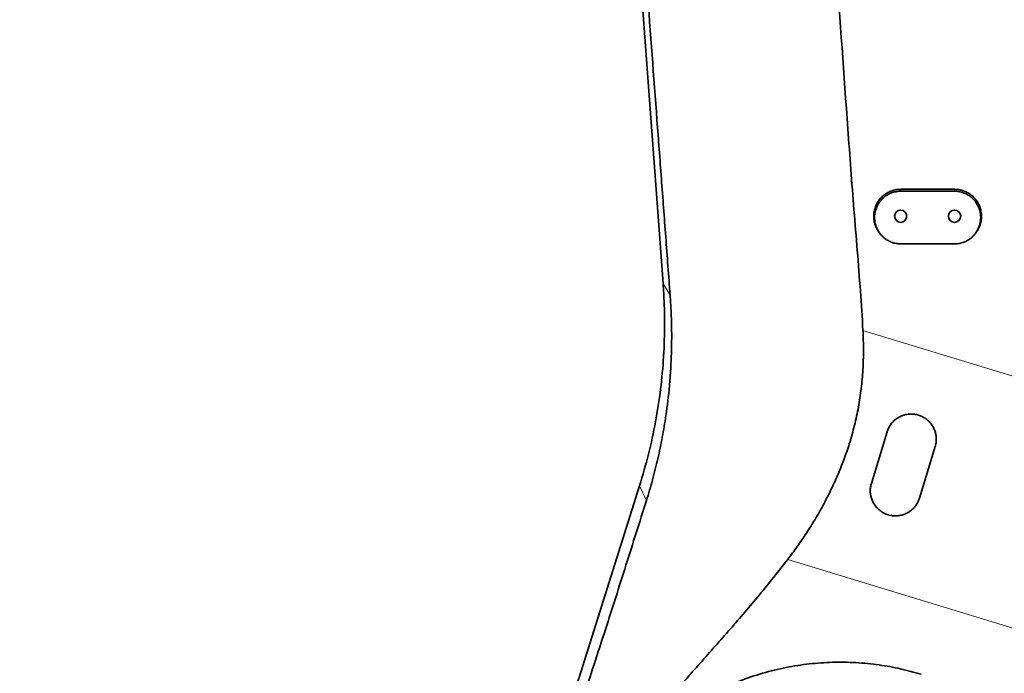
# Model space of a CAD drawing. Header units: millimetres. Extents: x 0 to 14900, y 0 to 10500.
# Tile 10 of 50: x 3296 to 3845, y 5475 to 5839. Entities that reach past the tile are written whole.
import ezdxf

# ---------------------------------------------------------------- set-up
doc = ezdxf.new("R2010")
doc.units = ezdxf.units.MM
doc.header["$LTSCALE"] = 25
doc.styles.add('SLDTEXTSTYLE0', font='TXT', dxfattribs={"width": 0.605})
doc.dimstyles.new('SLDDIMSTYLE0', dxfattribs={"dimtxt": 87.5, "dimasz": 87.5, "dimexe": 0, "dimexo": 0.0625, "dimgap": 21.875, "dimtad": 1, "dimdec": 0, "dimrnd": 1e-09, "dimzin": 12, "dimdsep": 46, "dimtxsty": 'SLDTEXTSTYLE0', "dimsah": 1, "dimcen": 0.09, "dimadec": 0, "dimazin": 3, "dimtfac": 1, "dimtofl": 0, "dimtmove": 0, "dimatfit": 3, "dimfxl": 1, "dimfrac": 2, "dimtolj": 1, "dimtzin": 12, "dimarcsym": 0})
doc.dimstyles.new('SLDDIMSTYLE1', dxfattribs={"dimtxt": 87.5, "dimasz": 87.5, "dimexe": 0, "dimexo": 0.0625, "dimgap": 21.875, "dimtad": 0, "dimtih": 1, "dimtoh": 1, "dimdec": 0, "dimrnd": 1e-09, "dimzin": 12, "dimdsep": 46, "dimtxsty": 'SLDTEXTSTYLE0', "dimsah": 1, "dimcen": 0.09, "dimadec": 0, "dimazin": 3, "dimtfac": 1, "dimtofl": 0, "dimtmove": 0, "dimatfit": 3, "dimfxl": 1, "dimfrac": 2, "dimtolj": 1, "dimtzin": 12, "dimarcsym": 0})

# ---------------------------------------------------------------- blocks, each defined once
blk = doc.blocks.new('_D_1')
at = {"color": 7, "linetype": 'Continuous', "lineweight": 0}
for p, q in [((1327.49, 5750.04), (1327.49, 3457.09)), ((3433.87, 4045.79), (3433.87, 3457.09)), ((1327.49, 3494.59), (3433.87, 3494.59))]:
    blk.add_line(p, q, dxfattribs=at)
at = {"color": 7, "linetype": 'Continuous', "lineweight": 18}
for points in [[(1327.49, 3494.59), (1414.99, 3482.09), (1414.99, 3507.09)], [(3433.87, 3494.59), (3346.37, 3507.09), (3346.37, 3482.09)]]:
    blk.add_solid(points, dxfattribs=at)
at = {"color": 7, "linetype": 'Continuous', "lineweight": 18, "insert": (2247, 3607.39), "char_height": 87.5, "attachment_point": 1, "style": 'SLDTEXTSTYLE0'}
blk.add_mtext('2106', dxfattribs=at)
blk = doc.blocks.new('_D_5')
at = {"color": 7, "linetype": 'Continuous', "lineweight": 0}
for p, q in [((3803.87, 7856.38), (6724.19, 7856.38)), ((6686.69, 7856.38), (6686.69, 4544.59)), ((3932.67, 4544.59), (6724.19, 4544.59))]:
    blk.add_line(p, q, dxfattribs=at)
at = {"color": 7, "linetype": 'Continuous', "lineweight": 18}
for points in [[(6686.69, 7856.38), (6674.19, 7768.88), (6699.19, 7768.88)], [(6686.69, 4544.59), (6699.19, 4632.09), (6674.19, 4632.09)]]:
    blk.add_solid(points, dxfattribs=at)
at = {"color": 7, "linetype": 'Continuous', "lineweight": 18, "insert": (6573.9, 6066.81), "char_height": 87.5, "attachment_point": 1, "rotation": 90, "style": 'SLDTEXTSTYLE0'}
blk.add_mtext('3312', dxfattribs=at)

msp = doc.modelspace()

# ---------------------------------------------------------------- linework, layer by layer
at = {"color": 7, "linetype": 'Continuous', "lineweight": 35}
for p, q in [((3654.6053997, 5692.1467545), (3599.2968475, 6438.1318197)), ((3816.8725798, 5744.5923172), (3786.8725798, 5744.5923172)), ((3786.8725798, 5743.5245006), (3816.8725798, 5743.5245006)), ((3816.8725798, 5714.2198002), (3786.8725798, 5714.2198002)), ((3770.5435253, 5580.9184368), (3779.3146765, 5609.6075795)), ((3806.0912096, 5601.4211717), (3797.3200585, 5572.7320291)), ((3582.1023241, 5391.6732219), (3641.4814179, 5579.562602))]:
    msp.add_line(p, q, dxfattribs=at)
at = {"color": 8, "linetype": 'Continuous', "lineweight": 18}
for p, q in [((3786.8725798, 5743.5245006), (3786.8725798, 5744.5923172)), ((3816.8725798, 5743.5245006), (3816.8725798, 5744.5923172)), ((3658.520753, 5685.6045206), (3654.6053997, 5692.1467545)), ((3765.8675685, 5666.0718956), (3927.7393005, 5616.7128437)), ((3645.323071, 5571.3520875), (3641.4814179, 5579.562602)), ((3931.9584303, 5475.2190359), (3724.0115523, 5538.6276411))]:
    msp.add_line(p, q, dxfattribs=at)
at = {"color": 7, "linetype": 'Continuous', "lineweight": 35}
for centre in [(3786.8725798, 5729.5923172), (3816.8725798, 5729.5923172)]:
    msp.add_circle(centre, 3.4, dxfattribs=at)
at = {"color": 7, "linetype": 'Continuous', "lineweight": 18}
for centre, radius, start, end in [((3753.8725798, 5324.5923172), 2531.789341, 5, 155), ((3753.8725798, 5324.5923172), 1671.7300171, 98.5950103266, 211.4049896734), ((3753.8725798, 5324.5923172), 674.1037546, 265.1673008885, 55.1673008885), ((4874.5916151, 5422.6425278), 1406.789341, 213.1733009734, 5)]:
    msp.add_arc(centre, radius, start, end, dxfattribs=at)
at = {"color": 7, "linetype": 'Continuous', "lineweight": 35}
for points, knots in [([(3658.520753, 5685.6045206), (3657.7018517, 5696.4443087), (3656.0639988, 5718.1245518), (3653.6340421, 5750.6109747), (3650.196562, 5796.5312193), (3645.7359055, 5855.9071171), (3640.2693108, 5928.7142021), (3635.7324912, 5989.2952822), (3632.1245175, 6037.6512248), (3629.4208345, 6073.8172048), (3626.7005525, 6110.0042898), (3623.9530731, 6146.2179752), (3621.3218468, 6180.4528178), (3618.8079838, 6212.6924429), (3616.4208729, 6242.9198341), (3613.6738242, 6277.2289783), (3610.5561027, 6315.5824507), (3607.7181664, 6350.3416701), (3605.5296498, 6377.4769174), (3604.2358662, 6393.7189759), (3603.1987539, 6406.7353149), (3602.4044956, 6416.4950237), (3601.5915302, 6426.212231), (3601.0277597, 6432.5468476), (3600.7462447, 6435.709996)], [0, 0, 0, 0, 0.04332563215, 0.08665392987, 0.12998238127, 0.22704647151, 0.32411056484, 0.42117359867, 0.46940860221, 0.51765261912, 0.56589074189, 0.61411613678, 0.66233551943, 0.70254464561, 0.74275843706, 0.78296643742, 0.83956019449, 0.89615650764, 0.92207514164, 0.94799498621, 0.96100627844, 0.97403885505, 0.98703647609, 1, 1, 1, 1]), ([(3731.0565347, 6136.0206937), (3731.6993155, 6124.698025), (3732.984886, 6102.0525328), (3736.0027004, 6061.2299752), (3739.9373488, 6013.5495701), (3745.190158, 5947.0599875), (3750.9770707, 5868.6326161), (3756.3527104, 5793.3343243), (3760.7627701, 5733.0995798), (3764.0148229, 5695.729479), (3765.4119654, 5673.3649025), (3765.8675685, 5666.0718956)], [0, 0, 0, 0, 0.0721969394, 0.1443948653, 0.2605820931, 0.3767688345, 0.5689932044, 0.7612172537, 0.8573490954, 0.9534820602, 1, 1, 1, 1]), ([(3786.8725798, 5744.5923172), (3786.0426631, 5744.5542127), (3784.786919, 5744.496557), (3783.1395793, 5744.1374484), (3781.9239419, 5743.7717522), (3780.7505889, 5743.3050723), (3779.6265355, 5742.7460801), (3778.5421103, 5742.0881647), (3777.5200549, 5741.3422479), (3776.567064, 5740.5155542), (3775.6904133, 5739.6166465), (3774.8837973, 5738.6372126), (3774.1643247, 5737.5945208), (3773.5372928, 5736.4980595), (3773.0057236, 5735.3580238), (3772.5675009, 5734.1646082), (3772.1220775, 5732.5364389), (3771.8847569, 5730.8564497), (3771.8603863, 5729.1664317), (3771.9803665, 5727.4799499), (3772.3128597, 5725.8134225), (3772.8534542, 5724.2111444), (3773.5005753, 5722.6896907), (3774.1662002, 5721.6572342), (3774.5979422, 5720.9875553)], [0, 0, 0, 0, 0.0758753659, 0.1148067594, 0.1540247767, 0.1920349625, 0.2303115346, 0.2688940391, 0.3081082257, 0.3461217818, 0.3844002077, 0.4230882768, 0.4623364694, 0.5004505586, 0.5388297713, 0.5776201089, 0.6169725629, 0.6936105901, 0.7325095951, 0.7719753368, 0.8486672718, 0.8875950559, 0.9270911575, 1, 1, 1, 1]), ([(3786.8725798, 5714.2198002), (3786.471296, 5714.2299033), (3785.2581806, 5714.2604457), (3783.6444925, 5714.5449325), (3782.0858641, 5715.0164505), (3780.9514366, 5715.4688664), (3779.8641433, 5716.0110946), (3778.8147972, 5716.6492616), (3777.8248071, 5717.3733088), (3776.9014792, 5718.1755897), (3776.0513247, 5719.0483516), (3775.2687282, 5719.9990622), (3774.5691729, 5721.0123111), (3773.9580514, 5722.0791972), (3773.4386225, 5723.1900676), (3773.0095566, 5724.3529664), (3772.5718485, 5725.9397161), (3772.3347643, 5727.5818659), (3772.3048835, 5729.235955), (3772.3819738, 5730.379483), (3772.5710928, 5731.7112327), (3772.9584331, 5733.3273729), (3773.7504112, 5735.3520559), (3774.7518508, 5737.0566011), (3775.7644453, 5738.3675664), (3776.8850027, 5739.5861561), (3778.1530988, 5740.6543808), (3779.5378996, 5741.5485502), (3780.6314881, 5742.1284121), (3781.7636629, 5742.6101788), (3782.9239491, 5742.9932192), (3784.1254062, 5743.2778688), (3785.4449228, 5743.4817277), (3786.3672144, 5743.5093598), (3786.8725798, 5743.5245006)], [0, 0, 0, 0, 0.0262525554, 0.0793637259, 0.1064759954, 0.1327277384, 0.159162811, 0.1858804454, 0.2129852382, 0.2393104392, 0.2658180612, 0.2926072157, 0.3197808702, 0.3462778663, 0.3729581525, 0.3999221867, 0.4272738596, 0.4805508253, 0.5078829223, 0.5354151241, 0.5554327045, 0.5958455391, 0.6438384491, 0.6971637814, 0.7245302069, 0.75210024, 0.8053659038, 0.8324075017, 0.8598492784, 0.886241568, 0.9128203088, 0.9396878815, 0.9669522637, 1, 1, 1, 1]), ([(3829.1445929, 5720.9901541), (3829.2896576, 5721.1951481), (3829.9161979, 5722.080526), (3830.5935789, 5723.4394377), (3831.1782055, 5725.0196162), (3831.6227891, 5726.6485178), (3831.8604719, 5728.3282106), (3831.8847348, 5730.0182518), (3831.7649391, 5731.7048341), (3831.4313766, 5733.3706855), (3830.893272, 5734.9745667), (3830.3868329, 5736.1423318), (3829.7857029, 5737.2588084), (3829.096843, 5738.3160112), (3828.3125051, 5739.322357), (3827.1632856, 5740.5626848), (3825.8605454, 5741.652677), (3824.4378439, 5742.5658454), (3823.3133541, 5743.1589579), (3822.1479206, 5743.6525701), (3820.9520461, 5744.0456312), (3819.7139681, 5744.3378837), (3818.3508178, 5744.5480537), (3817.39691, 5744.576617), (3816.8725798, 5744.5923172)], [0, 0, 0, 0, 0.0230273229, 0.0994559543, 0.138247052, 0.177600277, 0.2542398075, 0.2931395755, 0.3326060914, 0.4092995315, 0.4482280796, 0.4877249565, 0.5259446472, 0.5644319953, 0.6033350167, 0.6428068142, 0.7193205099, 0.7581602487, 0.7975697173, 0.8356318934, 0.873961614, 0.912705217, 0.952017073, 1, 1, 1, 1]), ([(3816.8725798, 5743.5245006), (3817.6791144, 5743.487188), (3818.8939393, 5743.4309866), (3820.4874776, 5743.0817832), (3822.0464935, 5742.6110823), (3823.5397644, 5741.9409029), (3824.9312821, 5741.0944333), (3826.2472364, 5740.1321718), (3827.4387943, 5739.0061889), (3828.4765766, 5737.7451417), (3829.4075913, 5736.3968509), (3830.1667405, 5734.933502), (3830.7356996, 5733.3913501), (3831.0651528, 5732.1965933), (3831.2926235, 5730.9802907), (3831.4178661, 5729.7525109), (3831.4400942, 5728.5052712), (3831.3563558, 5727.263916), (3831.1695128, 5726.0389008), (3830.881733, 5724.8355818), (3830.4890535, 5723.6465601), (3829.9971917, 5722.4987023), (3829.4146957, 5721.405016), (3828.745125, 5720.3666304), (3827.980731, 5719.3768841), (3827.1364187, 5718.4587755), (3826.2240154, 5717.6223461), (3825.2512947, 5716.8700118), (3824.2067954, 5716.1955212), (3822.7549781, 5715.4258222), (3821.2126427, 5714.8438541), (3819.6194871, 5714.4663871), (3818.3000063, 5714.2625566), (3817.3778417, 5714.2349346), (3816.8725798, 5714.2198002)], [0, 0, 0, 0, 0.0526926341, 0.0793671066, 0.1064801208, 0.1591820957, 0.1858408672, 0.2129464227, 0.2657329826, 0.2925217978, 0.3196950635, 0.3728274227, 0.3997918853, 0.4271441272, 0.453808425, 0.480658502, 0.5077956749, 0.535326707, 0.5619599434, 0.5887784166, 0.6161811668, 0.6437862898, 0.6703806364, 0.6971605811, 0.7245283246, 0.7520996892, 0.7786647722, 0.8054173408, 0.8324616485, 0.8599063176, 0.912828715, 0.9396952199, 0.9669584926, 1, 1, 1, 1]), ([(3774.5895575, 5720.9826086), (3774.659279, 5720.8831512), (3774.7914287, 5720.6946403), (3774.9203365, 5720.5107529), (3774.9812332, 5720.4238836)], [0, 0, 0, 0, 0.5275951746, 1, 1, 1, 1]), ([(3828.7639264, 5720.4238837), (3828.824823, 5720.5107529), (3828.9537308, 5720.6946403), (3829.0858805, 5720.8831511), (3829.155602, 5720.9826086)], [0, 0, 0, 0, 0.4724046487, 1, 1, 1, 1]), ([(3641.4803412, 5579.5629394), (3643.2220809, 5585.4330847), (3646.7057656, 5597.1740672), (3650.5533619, 5615.1470002), (3653.3681157, 5633.3016735), (3655.0523739, 5651.5998326), (3655.5319124, 5667.5437393), (3655.3071444, 5681.067271), (3654.838633, 5688.4535568), (3654.6043786, 5692.1466794)], [0, 0, 0, 0, 0.1610242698, 0.3220675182, 0.4831255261, 0.644193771, 0.8052666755, 0.9026338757, 1, 1, 1, 1]), ([(3645.323071, 5571.3520875), (3646.4929859, 5575.1976162), (3648.8351655, 5582.8963969), (3651.7533603, 5594.664054), (3654.2356398, 5606.5724899), (3656.4787183, 5620.0788936), (3657.9357515, 5632.4105848), (3658.792387, 5643.5043145), (3659.2117694, 5651.8689253), (3659.4036843, 5660.2695078), (3659.3575028, 5668.7054554), (3659.0914693, 5677.153942), (3658.7110497, 5682.7868038), (3658.520753, 5685.6045206)], [0, 0, 0, 0, 0.104404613, 0.2090189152, 0.3141963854, 0.419546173, 0.5636080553, 0.6357550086, 0.7080121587, 0.7808628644, 0.8537693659, 0.9268512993, 1, 1, 1, 1]), ([(3724.0115523, 5538.6276411), (3725.7982963, 5541.0039422), (3729.3717431, 5545.7564897), (3734.4232498, 5553.1800699), (3739.2232664, 5560.8269212), (3743.7440449, 5568.7493797), (3747.9470261, 5576.9181038), (3751.813623, 5585.3612845), (3755.2922134, 5594.0371804), (3758.4860123, 5603.3350484), (3761.2421695, 5613.1149374), (3763.4572559, 5623.367203), (3765.0211067, 5633.7032239), (3765.9177016, 5644.2041238), (3766.2555106, 5655.0282508), (3765.9992886, 5662.3221887), (3765.8675685, 5666.0718956)], [0, 0, 0, 0, 0.0662643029, 0.1325270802, 0.1993919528, 0.2662549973, 0.3339766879, 0.4016960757, 0.47016812, 0.5386374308, 0.6163604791, 0.6913646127, 0.7663659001, 0.8427617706, 0.9191661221, 1, 1, 1, 1]), ([(3779.3146765, 5609.6075795), (3779.3775348, 5609.8037945), (3779.5596319, 5610.3722179), (3779.9333137, 5611.2916143), (3780.4676583, 5612.3540727), (3781.10016, 5613.3798842), (3781.8165643, 5614.3441054), (3782.6061323, 5615.2362843), (3783.4648221, 5616.0563391), (3784.4026024, 5616.8101896), (3785.3973017, 5617.4768457), (3786.4344205, 5618.050737), (3787.5098427, 5618.5336166), (3788.6367405, 5618.9289042), (3789.7880582, 5619.2245797), (3790.9485009, 5619.4201474), (3792.114832, 5619.5185234), (3793.2998621, 5619.5186447), (3794.4762542, 5619.4181814), (3795.629695, 5619.2212659), (3796.7580904, 5618.9312782), (3797.871312, 5618.5435176), (3798.9450028, 5618.0640362), (3799.9670635, 5617.500881), (3800.9364317, 5616.8574652), (3801.859066, 5616.1272911), (3802.7154825, 5615.3228501), (3803.4967314, 5614.4552719), (3804.2026119, 5613.5278086), (3804.8354296, 5612.5338178), (3805.3815668, 5611.4903459), (3805.8359676, 5610.4106178), (3806.1991908, 5609.2976192), (3806.470692, 5608.1455383), (3806.6432848, 5606.9745112), (3806.7162358, 5605.7987332), (3806.6913789, 5604.6206411), (3806.5641241, 5603.4360248), (3806.3606576, 5602.3639636), (3806.1707835, 5601.6995986), (3806.0912096, 5601.4211717)], [0, 0, 0, 0, 0.0141464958, 0.0409815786, 0.0680040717, 0.0956204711, 0.1234433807, 0.1501227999, 0.1769903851, 0.2044548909, 0.2321271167, 0.2585169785, 0.285092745, 0.3122573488, 0.3396264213, 0.365771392, 0.3920994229, 0.4190057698, 0.4461122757, 0.4721313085, 0.4983311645, 0.525100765, 0.5520669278, 0.5780935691, 0.6042998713, 0.6310710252, 0.658036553, 0.6841876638, 0.7105183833, 0.7374129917, 0.7645013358, 0.7908617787, 0.8174028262, 0.8445107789, 0.8718135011, 0.8984166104, 0.9252022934, 0.9525619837, 0.9801193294, 1, 1, 1, 1]), ([(3797.3200585, 5572.7320291), (3797.2180401, 5572.4210944), (3797.0135186, 5571.7977476), (3796.4904777, 5570.5797104), (3795.6183255, 5569.0112523), (3794.2041596, 5567.2109254), (3792.7051192, 5565.8624666), (3791.3776263, 5564.949742), (3790.3372931, 5564.3571106), (3789.2340697, 5563.8488323), (3788.0993225, 5563.4420441), (3786.9494761, 5563.137723), (3785.7885006, 5562.9319907), (3784.5978327, 5562.8237487), (3783.412393, 5562.8183759), (3782.2476897, 5562.9111505), (3781.1061793, 5563.096905), (3779.9702013, 5563.3801533), (3778.8685292, 5563.75581), (3777.813814, 5564.2157745), (3776.8070208, 5564.7555614), (3775.8377294, 5565.3824736), (3774.9247013, 5566.086856), (3774.0776853, 5566.8589593), (3773.2972708, 5567.6957589), (3772.5812973, 5568.6022732), (3771.9410335, 5569.5679423), (3771.3835214, 5570.5815755), (3770.9096294, 5571.6409934), (3770.5216675, 5572.7468928), (3770.2632789, 5573.7457027), (3770.1009046, 5574.6146998), (3770.0036857, 5575.3453649), (3769.9449633, 5576.0830633), (3769.9225112, 5576.9192556), (3769.9580277, 5577.8513299), (3770.1026268, 5579.2296196), (3770.3665372, 5580.2405015), (3770.5435253, 5580.9184368)], [0, 0, 0, 0, 0.02252779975, 0.04516264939, 0.09118331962, 0.14563056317, 0.20169003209, 0.22853237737, 0.25556695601, 0.2832157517, 0.31108023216, 0.33732258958, 0.36375362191, 0.39078606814, 0.41802885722, 0.44368486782, 0.46952245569, 0.49593392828, 0.52254391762, 0.54795039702, 0.57353194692, 0.59966156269, 0.62597861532, 0.65160307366, 0.67740025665, 0.70373529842, 0.73025325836, 0.75644432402, 0.78281087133, 0.80972456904, 0.8368248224, 0.85366148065, 0.87054288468, 0.88756069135, 0.90462442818, 0.92816309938, 0.95182348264, 1, 1, 1, 1]), ([(3581.4173887, 5373.6450611), (3582.270147, 5376.1215132), (3583.9776404, 5381.0801579), (3586.5651198, 5388.844478), (3589.6120061, 5398.1468743), (3593.1093382, 5408.9966279), (3597.8514226, 5423.7989745), (3603.4049434, 5441.0130268), (3609.7724737, 5460.5555609), (3616.1445923, 5480.036124), (3622.3053984, 5498.9852262), (3628.2356614, 5517.4618403), (3633.9373862, 5535.3938053), (3639.6255698, 5553.3760449), (3643.4239104, 5565.3600939), (3645.323071, 5571.3520875)], [0, 0, 0, 0, 0.0401590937, 0.0804112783, 0.1206341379, 0.1824796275, 0.2443431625, 0.3435556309, 0.4427752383, 0.5420636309, 0.6413351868, 0.7309212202, 0.8205221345, 0.9102615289, 1, 1, 1, 1]), ([(3640.4442262, 5188.6969293), (3640.3599342, 5188.7655663), (3636.7095438, 5191.7379931), (3630.130229, 5198.4230204), (3620.8688716, 5208.7477093), (3612.5662865, 5219.9041915), (3605.2214114, 5231.631768), (3598.8808692, 5243.958768), (3593.6233714, 5256.8170994), (3589.7002239, 5269.3356756), (3586.9220243, 5281.2940765), (3585.0807216, 5292.5927656), (3584.0205022, 5303.649664), (3583.6698478, 5314.4113535), (3583.977331, 5324.3922326), (3584.8982686, 5334.2119816), (3586.4334079, 5343.8373026), (3588.7321074, 5353.7219183), (3591.7914163, 5363.4691827), (3595.5019762, 5372.7692863), (3600.5668033, 5383.328519), (3607.2119143, 5395.0226015), (3616.2883156, 5408.8266126), (3627.9620707, 5424.7469486), (3642.2415551, 5442.7581799), (3658.5074728, 5461.9636091), (3675.2026975, 5480.8743958), (3691.9777944, 5499.7155974), (3708.4356199, 5518.8318116), (3718.8180907, 5532.0271451), (3724.0115523, 5538.6276411)], [0, 0, 0, 0, 0.00077024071, 0.03335642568, 0.06651308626, 0.09967023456, 0.13275733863, 0.16584339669, 0.19952256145, 0.23320464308, 0.26103060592, 0.28888665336, 0.31671478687, 0.34221276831, 0.3677090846, 0.38989444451, 0.41456686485, 0.43923778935, 0.46437934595, 0.48952231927, 0.51265212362, 0.55018252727, 0.58787808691, 0.63331836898, 0.69417518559, 0.75533473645, 0.81649014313, 0.87764741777, 0.9387974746, 1, 1, 1, 1]), ([(3633.6893413, 5424.9639141), (3636.5102986, 5428.228635), (3642.1619371, 5434.7693303), (3651.6889163, 5443.675605), (3661.8985277, 5451.8400141), (3672.8889097, 5459.1805117), (3684.6198086, 5465.6057492), (3697.0239975, 5471.0567955), (3709.8979765, 5475.4348066), (3722.9080768, 5478.6220753), (3735.9550987, 5480.6185719), (3748.9365824, 5481.506575), (3761.9730086, 5481.324113), (3774.58318, 5480.0637775), (3786.7016739, 5477.9050858), (3794.3620964, 5475.7560895), (3798.192305, 5474.681592)], [0, 0, 0, 0, 0.0725707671, 0.1453916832, 0.2182031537, 0.2907609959, 0.3650496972, 0.4396324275, 0.5142033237, 0.5884758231, 0.6589357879, 0.7296651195, 0.8003885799, 0.8708405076, 0.9354202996, 1, 1, 1, 1])]:
    msp.add_open_spline(points, degree=3, knots=knots, dxfattribs=at)

# ---------------------------------------------------------------- dimensions: what is measured, and where the dimension line sits
at = {"color": 7, "linetype": 'Continuous', "lineweight": 18}
dim = msp.add_linear_dim(base=(6686.6938051, 4544.5923172), p1=(3753.8725798, 7856.3816582), p2=(3882.6725798, 4544.5923172), angle=90, dimstyle='SLDDIMSTYLE0', dxfattribs=at)
dim.commit()
dim.dimension.update_dxf_attribs({"geometry": '_D_5', "text_midpoint": (6686.6938051, 6200.4869877), "dimtype": 160})
dim = msp.add_linear_dim(base=(3433.8725798, 3561.736414), p1=(1327.4869783, 5800.0378617), p2=(3433.8725798, 4095.7923172), dimstyle='SLDDIMSTYLE1', dxfattribs=at)
dim.commit()
dim.dimension.update_dxf_attribs({"geometry": '_D_1', "text_midpoint": (2380.679779, 3561.736414), "dimtype": 160})

doc.saveas('drawing.dxf')
